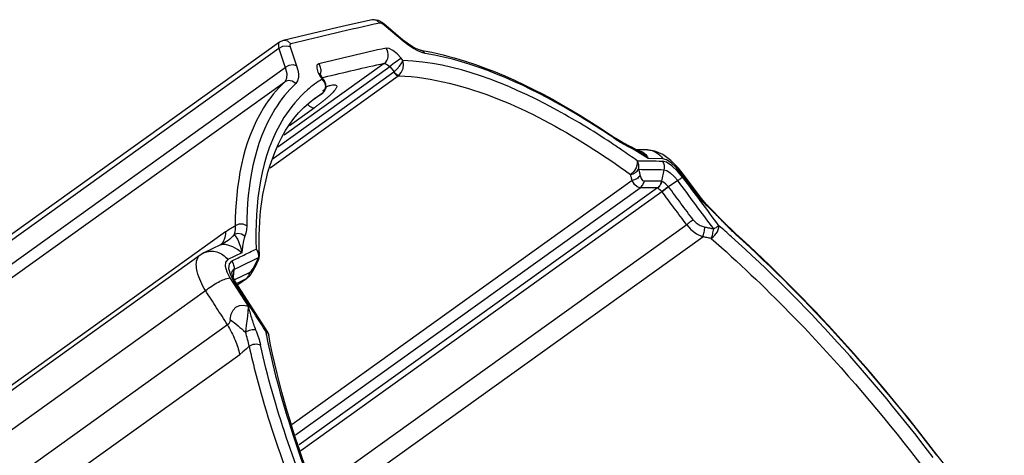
# Paper-space layout 'Sheet' of a CAD drawing. Header units: inches. Extents: x 0.2 to 10.8, y 0.2 to 8.3.
# Tile 48 of 256: x 1.775 to 2.144, y 2.573 to 2.737. Entities that reach past the tile are written whole.
import ezdxf

# ---------------------------------------------------------------- set-up
doc = ezdxf.new("R2010")
doc.units = ezdxf.units.IN
doc.header["$MEASUREMENT"] = 0
doc.layers.get('0').update_dxf_attribs({"lineweight": 5})

psp = doc.layouts.new('Sheet')

# ---------------------------------------------------------------- linework, layer by layer
at = {"color": 0, "linetype": 'ByBlock', "lineweight": -3}
for p, q in [((1.910128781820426, 2.735460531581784), (1.90991051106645, 2.73545043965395)), ((1.91036195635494, 2.735413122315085), (1.910128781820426, 2.735460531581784)), ((1.918455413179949, 2.729215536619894), (1.911361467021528, 2.735206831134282)), ((1.911548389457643, 2.734700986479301), (1.911363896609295, 2.735204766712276)), ((1.918642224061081, 2.728712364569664), (1.911548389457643, 2.734700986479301)), ((1.872051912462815, 2.725867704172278), (1.586330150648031, 2.520918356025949)), ((1.872323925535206, 2.72830365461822), (1.586659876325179, 2.52339570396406)), ((1.872051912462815, 2.725867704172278), (1.874442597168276, 2.718788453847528)), ((1.873587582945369, 2.728885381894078), (1.872324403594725, 2.728303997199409)), ((1.876308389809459, 2.726521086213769), (1.878696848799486, 2.719440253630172)), ((1.918642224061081, 2.728712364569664), (1.918456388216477, 2.729214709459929)), ((1.920731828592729, 2.727076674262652), (1.918642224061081, 2.728712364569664)), ((1.922537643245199, 2.725883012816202), (1.920731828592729, 2.727076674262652)), ((1.924152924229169, 2.725009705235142), (1.922537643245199, 2.725883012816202)), ((1.918535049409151, 2.721451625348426), (1.91789648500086, 2.722257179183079)), ((1.613348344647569, 2.531504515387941), (1.874442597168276, 2.718788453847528)), ((1.871589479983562, 2.689007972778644), (1.91361929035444, 2.71915612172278)), ((1.911534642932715, 2.720277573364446), (1.873985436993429, 2.693343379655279)), ((1.91361929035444, 2.71915612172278), (1.915247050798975, 2.717102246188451)), ((1.868721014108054, 2.681179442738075), (1.916809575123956, 2.715673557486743)), ((1.915148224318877, 2.717025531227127), (1.869480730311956, 2.684268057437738)), ((1.886693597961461, 2.716977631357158), (1.887684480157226, 2.715244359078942)), ((1.888212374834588, 2.715089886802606), (1.887684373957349, 2.715244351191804)), ((1.887684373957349, 2.715244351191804), (1.88824840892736, 2.714421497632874)), ((1.889132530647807, 2.713747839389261), (1.888212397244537, 2.715089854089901)), ((1.888848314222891, 2.715030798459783), (1.888348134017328, 2.714911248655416)), ((1.612806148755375, 2.525910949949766), (1.87421558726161, 2.713420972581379)), ((1.889132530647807, 2.713747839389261), (1.88824840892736, 2.714421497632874)), ((1.889256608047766, 2.713113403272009), (1.888248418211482, 2.714421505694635)), ((1.889624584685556, 2.711656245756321), (1.889256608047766, 2.713113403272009)), ((1.889323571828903, 2.710262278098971), (1.889624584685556, 2.711656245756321)), ((1.88831192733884, 2.709058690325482), (1.884774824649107, 2.706521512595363)), ((1.885510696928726, 2.707227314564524), (1.88831192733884, 2.709058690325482)), ((1.8885099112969, 2.709212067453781), (1.889323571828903, 2.710262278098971)), ((1.888549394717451, 2.709240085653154), (1.889206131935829, 2.709966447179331)), ((1.885402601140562, 2.707150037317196), (1.885510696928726, 2.707227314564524)), ((1.87600640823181, 2.697000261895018), (1.88526245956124, 2.703639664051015)), ((1.998809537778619, 2.691557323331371), (1.998275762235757, 2.692297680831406)), ((2.000134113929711, 2.690694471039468), (1.998809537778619, 2.691557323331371)), ((2.000722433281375, 2.690335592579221), (2.000134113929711, 2.690694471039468)), ((2.001320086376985, 2.689986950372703), (2.000722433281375, 2.690335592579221)), ((2.003384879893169, 2.688911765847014), (2.001320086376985, 2.689986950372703)), ((2.003928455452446, 2.688649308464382), (2.003384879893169, 2.688911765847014)), ((2.004927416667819, 2.688128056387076), (2.003928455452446, 2.688649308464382)), ((2.005510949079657, 2.687802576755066), (2.004927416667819, 2.688128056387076)), ((2.010606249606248, 2.684665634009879), (2.005510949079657, 2.687802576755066)), ((2.010296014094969, 2.687841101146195), (2.006057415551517, 2.687905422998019)), ((2.00626557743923, 2.687783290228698), (2.006965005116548, 2.687696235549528)), ((2.006965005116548, 2.687696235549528), (2.00844523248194, 2.687114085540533)), ((2.016043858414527, 2.684572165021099), (2.010606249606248, 2.684665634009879)), ((2.016491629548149, 2.680438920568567), (2.015590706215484, 2.676091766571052)), ((2.022869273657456, 2.679152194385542), (2.02106598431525, 2.681287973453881)), ((2.02362367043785, 2.677523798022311), (2.021594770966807, 2.679943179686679)), ((2.023377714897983, 2.679228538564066), (2.022869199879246, 2.679152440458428)), ((2.030626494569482, 2.668767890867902), (2.022869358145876, 2.679152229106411)), ((2.030541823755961, 2.669631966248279), (2.023377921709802, 2.679228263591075)), ((2.004512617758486, 2.676349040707), (1.877001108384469, 2.584884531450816)), ((2.021631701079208, 2.676357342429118), (2.018222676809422, 2.673995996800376)), ((1.878315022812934, 2.581006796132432), (2.007508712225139, 2.673677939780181)), ((2.014018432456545, 2.673583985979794), (1.879613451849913, 2.577174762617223)), ((1.880314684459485, 2.57510522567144), (2.015720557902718, 2.672232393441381)), ((2.018222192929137, 2.673995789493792), (2.015774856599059, 2.672159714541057)), ((2.018226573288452, 2.673998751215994), (2.018123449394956, 2.674104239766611)), ((2.032479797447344, 2.667331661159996), (2.030540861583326, 2.669627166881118)), ((2.030626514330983, 2.668768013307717), (2.030541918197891, 2.669631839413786)), ((2.032921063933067, 2.66689215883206), (2.030626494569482, 2.668767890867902)), ((2.033184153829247, 2.666645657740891), (2.032921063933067, 2.66689215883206)), ((2.033318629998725, 2.66651620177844), (2.033184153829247, 2.666645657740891)), ((2.038501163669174, 2.66130599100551), (2.033318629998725, 2.66651620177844)), ((2.025006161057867, 2.659783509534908), (1.885688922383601, 2.559850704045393)), ((2.043281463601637, 2.656561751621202), (2.038498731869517, 2.661308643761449)), ((2.038529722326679, 2.661002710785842), (2.038501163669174, 2.66130599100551)), ((1.851994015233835, 2.657151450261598), (1.594231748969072, 2.472257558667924)), ((2.043511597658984, 2.656059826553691), (2.043281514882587, 2.656561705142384)), ((1.850172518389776, 2.652302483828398), (1.84389690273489, 2.649254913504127)), ((1.850174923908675, 2.65230355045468), (1.850471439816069, 2.652409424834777)), ((1.888551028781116, 2.553109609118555), (2.031017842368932, 2.655301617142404)), ((1.842496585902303, 2.648420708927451), (1.55660558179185, 2.443349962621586)), ((1.843897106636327, 2.649255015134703), (1.842500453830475, 2.648422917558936)), ((1.858153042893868, 2.649278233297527), (1.852874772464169, 2.646697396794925)), ((1.861335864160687, 2.64599662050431), (1.864378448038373, 2.647476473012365)), ((1.862366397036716, 2.643329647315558), (1.86311656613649, 2.644751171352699)), ((1.863116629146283, 2.644751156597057), (1.863536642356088, 2.645662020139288)), ((1.8631225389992, 2.643930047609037), (1.864375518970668, 2.646637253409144)), ((1.863536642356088, 2.645662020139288), (1.863957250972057, 2.646570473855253)), ((1.863957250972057, 2.646570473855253), (1.864057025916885, 2.646785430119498)), ((1.864057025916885, 2.646785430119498), (1.864378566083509, 2.647476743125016)), ((1.852466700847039, 2.642152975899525), (1.853665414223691, 2.639876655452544)), ((1.853825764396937, 2.641030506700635), (1.855185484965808, 2.638464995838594)), ((1.854425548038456, 2.641556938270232), (1.854421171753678, 2.641663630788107)), ((1.855175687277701, 2.642994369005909), (1.854826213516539, 2.64018820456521)), ((1.860943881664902, 2.641791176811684), (1.855425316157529, 2.639107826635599)), ((1.853665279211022, 2.639876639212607), (1.86047195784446, 2.629271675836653)), ((1.855433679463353, 2.638079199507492), (1.855185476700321, 2.63846499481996)), ((1.855185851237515, 2.638464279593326), (1.855777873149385, 2.638358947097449)), ((1.867678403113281, 2.619796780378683), (1.855808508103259, 2.638319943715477)), ((1.859543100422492, 2.639332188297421), (1.856200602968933, 2.637710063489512)), ((1.859900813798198, 2.639545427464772), (1.856618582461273, 2.637191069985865)), ((1.859900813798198, 2.639545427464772), (1.859543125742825, 2.639332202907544)), ((1.560898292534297, 2.431632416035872), (1.844521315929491, 2.635076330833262)), ((1.852784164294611, 2.622211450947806), (1.595021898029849, 2.437317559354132)), ((1.867049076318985, 2.619939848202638), (1.867117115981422, 2.619660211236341)), ((1.867049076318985, 2.619939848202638), (1.867099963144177, 2.619672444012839)), ((1.867049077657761, 2.619939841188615), (1.867645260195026, 2.61983822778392)), ((1.868147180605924, 2.618708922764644), (1.868236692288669, 2.618386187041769)), ((1.599563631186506, 2.426260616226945), (1.857325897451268, 2.611154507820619)), ((2.118855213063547, 2.573427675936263), (2.118763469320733, 2.573275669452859))]:
    psp.add_line(p, q, dxfattribs=at)
for points in [[(1.906970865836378, 2.736634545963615), (1.896303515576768, 2.734237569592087), (1.88468488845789, 2.731540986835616), (1.873605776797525, 2.72888986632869)], [(1.911363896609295, 2.735204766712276), (1.911018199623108, 2.735482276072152), (1.909440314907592, 2.736395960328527), (1.907762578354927, 2.736723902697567), (1.907013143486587, 2.736643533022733)], [(1.90991051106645, 2.73545043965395), (1.908751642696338, 2.736418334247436), (1.90733133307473, 2.736688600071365), (1.907013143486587, 2.736643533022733)], [(1.911548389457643, 2.734700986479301), (1.9113014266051, 2.734897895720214), (1.911065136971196, 2.735064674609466), (1.910832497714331, 2.735206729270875), (1.910598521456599, 2.735324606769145), (1.91036195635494, 2.735413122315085)], [(1.872323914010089, 2.728303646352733), (1.872233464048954, 2.728229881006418), (1.872066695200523, 2.728028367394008), (1.87194013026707, 2.727758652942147), (1.871864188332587, 2.727416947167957), (1.871848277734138, 2.72699849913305), (1.871904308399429, 2.726488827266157), (1.872051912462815, 2.725867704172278)], [(1.876308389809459, 2.726521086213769), (1.874982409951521, 2.726843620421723), (1.873435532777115, 2.726606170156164), (1.872051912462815, 2.725867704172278)], [(1.876576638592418, 2.727712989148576), (1.875423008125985, 2.728682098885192), (1.874014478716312, 2.72895509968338), (1.873605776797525, 2.72888986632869)], [(1.876576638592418, 2.727712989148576), (1.876458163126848, 2.727668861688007), (1.876363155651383, 2.727601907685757), (1.876286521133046, 2.727508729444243), (1.876229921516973, 2.727384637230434), (1.876198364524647, 2.727227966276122), (1.876196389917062, 2.727036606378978), (1.876229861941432, 2.72680401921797), (1.876308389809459, 2.726521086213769)], [(1.917896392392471, 2.722257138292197), (1.91639634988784, 2.72390113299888), (1.914814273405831, 2.72518551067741), (1.913367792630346, 2.725937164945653), (1.912252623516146, 2.726061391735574)], [(1.925196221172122, 2.725288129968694), (1.924702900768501, 2.725401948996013), (1.922780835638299, 2.726205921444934), (1.920149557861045, 2.727877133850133), (1.918456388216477, 2.729214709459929)], [(1.9269337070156, 2.724070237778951), (1.925606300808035, 2.724412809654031), (1.924152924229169, 2.725009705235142)], [(1.9269337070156, 2.724070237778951), (1.925927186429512, 2.725038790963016), (1.925203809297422, 2.725286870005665)], [(1.874442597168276, 2.718788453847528), (1.875004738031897, 2.716511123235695), (1.874927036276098, 2.71468485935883), (1.874215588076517, 2.713420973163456)], [(1.878696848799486, 2.719440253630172), (1.877370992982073, 2.719761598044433), (1.875825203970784, 2.719524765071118), (1.874442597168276, 2.718788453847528)], [(1.878696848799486, 2.719440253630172), (1.879145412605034, 2.717841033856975), (1.879369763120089, 2.716365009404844), (1.879351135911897, 2.71501975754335), (1.879043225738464, 2.713813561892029), (1.878342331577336, 2.712791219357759)], [(1.886992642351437, 2.720198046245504), (1.886313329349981, 2.719646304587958), (1.8862108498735, 2.718517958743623), (1.886693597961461, 2.716977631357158)], [(1.911534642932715, 2.720277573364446), (1.912066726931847, 2.720189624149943), (1.912825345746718, 2.719783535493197), (1.91361929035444, 2.71915612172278)], [(1.915247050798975, 2.717102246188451), (1.916318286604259, 2.71812400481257), (1.917337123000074, 2.719316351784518), (1.918125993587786, 2.720491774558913), (1.918535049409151, 2.721451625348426)], [(1.917007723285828, 2.715826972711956), (1.917966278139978, 2.716931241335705), (1.91862066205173, 2.718386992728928), (1.918833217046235, 2.719978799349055), (1.918535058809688, 2.721451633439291)], [(1.888212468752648, 2.715089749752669), (1.88772849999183, 2.715883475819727), (1.887448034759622, 2.716513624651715), (1.887406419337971, 2.716654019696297)], [(1.878342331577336, 2.712791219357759), (1.877072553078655, 2.713698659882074), (1.875577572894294, 2.713926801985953), (1.874215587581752, 2.71342097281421)], [(1.889206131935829, 2.709966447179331), (1.889721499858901, 2.711264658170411), (1.889682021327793, 2.712498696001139), (1.889295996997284, 2.713491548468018), (1.889144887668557, 2.713732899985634)], [(1.882740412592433, 2.705062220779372), (1.883526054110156, 2.704315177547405), (1.884490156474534, 2.70374022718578), (1.88526245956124, 2.703639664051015)], [(2.000962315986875, 2.690642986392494), (1.999023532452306, 2.691802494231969), (1.998275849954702, 2.692297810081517)], [(2.006637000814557, 2.687565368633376), (2.00428107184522, 2.6889476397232), (2.000962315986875, 2.690642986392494)], [(2.003384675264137, 2.688911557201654), (2.002621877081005, 2.68978736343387), (2.002428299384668, 2.689895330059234)], [(2.01060631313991, 2.684665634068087), (2.010059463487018, 2.685125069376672), (2.009523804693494, 2.68555384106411), (2.008912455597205, 2.686020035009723), (2.00821902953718, 2.68652165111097), (2.007435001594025, 2.687056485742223), (2.006637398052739, 2.687565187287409)], [(2.00844523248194, 2.687114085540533), (2.009689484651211, 2.686107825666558), (2.010606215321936, 2.68466584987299)], [(2.023377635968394, 2.67922845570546), (2.021962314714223, 2.680986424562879), (2.019114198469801, 2.683862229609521), (2.016064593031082, 2.686085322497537), (2.013084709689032, 2.687401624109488), (2.010290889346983, 2.687841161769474)], [(2.006377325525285, 2.683826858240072), (2.006448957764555, 2.682569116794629), (2.006011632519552, 2.681120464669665), (2.005140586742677, 2.679728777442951), (2.003987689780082, 2.678631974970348)], [(2.021594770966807, 2.679943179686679), (2.01945510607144, 2.681926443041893), (2.017469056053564, 2.683225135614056), (2.015886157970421, 2.683681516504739)], [(2.02106598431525, 2.681287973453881), (2.019194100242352, 2.683014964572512), (2.017455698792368, 2.684154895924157), (2.016043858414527, 2.684572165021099)], [(2.007548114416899, 2.678276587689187), (2.007946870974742, 2.67712140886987), (2.00848509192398, 2.676416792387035), (2.009114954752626, 2.676184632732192)], [(2.016491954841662, 2.680438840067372), (2.017549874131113, 2.680107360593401), (2.018870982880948, 2.67923210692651), (2.020286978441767, 2.677923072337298), (2.021631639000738, 2.676357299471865)], [(2.007508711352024, 2.673677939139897), (2.006472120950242, 2.673960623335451), (2.005451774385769, 2.67485458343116), (2.004512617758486, 2.676349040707)], [(2.018123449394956, 2.674104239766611), (2.017206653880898, 2.675057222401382), (2.016322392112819, 2.675759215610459), (2.015643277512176, 2.676073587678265)], [(2.01401363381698, 2.673580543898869), (2.014421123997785, 2.673346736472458), (2.015034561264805, 2.672859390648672), (2.015715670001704, 2.67222888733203)], [(1.855636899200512, 2.65938562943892), (1.855621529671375, 2.65815584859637), (1.85549128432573, 2.657049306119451), (1.855269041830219, 2.65608207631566)], [(1.859960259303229, 2.659327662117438), (1.858590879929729, 2.659945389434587), (1.857024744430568, 2.659966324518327), (1.855636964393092, 2.659385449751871)], [(2.025006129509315, 2.659783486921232), (2.026616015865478, 2.657964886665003), (2.028653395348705, 2.656430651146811), (2.031017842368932, 2.655301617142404)], [(2.02746277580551, 2.661614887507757), (2.028596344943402, 2.660446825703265), (2.030108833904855, 2.659523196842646), (2.031905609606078, 2.658934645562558)], [(2.036042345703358, 2.656443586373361), (2.03651050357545, 2.657171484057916), (2.036878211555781, 2.657945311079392), (2.037097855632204, 2.658716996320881), (2.037117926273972, 2.659416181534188)], [(1.859251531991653, 2.655456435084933), (1.858023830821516, 2.656224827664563), (1.856597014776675, 2.656447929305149), (1.855264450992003, 2.656078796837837)], [(1.855266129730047, 2.656079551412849), (1.855417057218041, 2.655868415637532), (1.855645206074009, 2.65560230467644), (1.855945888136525, 2.655247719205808), (1.856274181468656, 2.65477715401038), (1.85661043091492, 2.654182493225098), (1.856927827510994, 2.653500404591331), (1.857196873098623, 2.652798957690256), (1.857414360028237, 2.652129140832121), (1.857596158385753, 2.651505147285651), (1.85775298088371, 2.650929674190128), (1.85788869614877, 2.650402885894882), (1.858015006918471, 2.649884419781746), (1.8581529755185, 2.649278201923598)], [(1.859960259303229, 2.659327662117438), (1.859867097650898, 2.65789684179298), (1.85962389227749, 2.656600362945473), (1.859251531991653, 2.655456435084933)], [(2.034230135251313, 2.654616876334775), (2.034933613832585, 2.655192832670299), (2.035543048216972, 2.655818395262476), (2.036042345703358, 2.656443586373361)], [(1.858152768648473, 2.649278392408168), (1.856467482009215, 2.65054067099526), (1.854768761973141, 2.651440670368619), (1.85323920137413, 2.652012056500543), (1.851981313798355, 2.652316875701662), (1.85104748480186, 2.652427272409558), (1.850471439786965, 2.652409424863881)], [(1.859251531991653, 2.655456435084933), (1.859118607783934, 2.655106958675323), (1.858987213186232, 2.654711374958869), (1.858859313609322, 2.654253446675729), (1.858734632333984, 2.653711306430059), (1.858616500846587, 2.653087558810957), (1.858514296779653, 2.65242681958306), (1.858431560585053, 2.651793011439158), (1.858363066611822, 2.651209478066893), (1.858304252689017, 2.650682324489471), (1.858153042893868, 2.649278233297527)], [(1.86474735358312, 2.648454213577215), (1.864431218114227, 2.649602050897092), (1.863488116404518, 2.650659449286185)], [(1.852874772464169, 2.646697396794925), (1.852048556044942, 2.645760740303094), (1.851911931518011, 2.644185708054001), (1.852466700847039, 2.642152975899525)], [(1.854308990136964, 2.646180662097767), (1.853356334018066, 2.645146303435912), (1.853187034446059, 2.643357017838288), (1.853825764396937, 2.641030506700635)], [(1.854421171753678, 2.641663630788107), (1.854549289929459, 2.642294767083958), (1.85517567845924, 2.642994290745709)], [(1.855808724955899, 2.638320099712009), (1.855556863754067, 2.638726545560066), (1.854767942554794, 2.640304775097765), (1.85445046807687, 2.641369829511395), (1.854425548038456, 2.641556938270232)], [(1.859900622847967, 2.639546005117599), (1.861118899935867, 2.640674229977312), (1.862522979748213, 2.642737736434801), (1.863125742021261, 2.643937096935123)], [(1.86094381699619, 2.641791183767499), (1.86162378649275, 2.642327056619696), (1.862366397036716, 2.643329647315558)], [(1.853733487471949, 2.624268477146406), (1.854088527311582, 2.626191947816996), (1.854829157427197, 2.627743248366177), (1.855920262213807, 2.628861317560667), (1.857307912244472, 2.629511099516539), (1.858888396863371, 2.629643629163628), (1.86047190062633, 2.629271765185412)], [(1.860472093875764, 2.629271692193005), (1.860429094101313, 2.626853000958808), (1.860166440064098, 2.624446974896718), (1.859729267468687, 2.621995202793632), (1.859506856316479, 2.619520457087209)], [(1.853733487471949, 2.624268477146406), (1.853589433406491, 2.623388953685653), (1.853280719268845, 2.622667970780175), (1.852784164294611, 2.622211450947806)], [(1.867049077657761, 2.619939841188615), (1.867747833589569, 2.619371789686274), (1.868147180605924, 2.618708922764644)], [(1.860870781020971, 2.614235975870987), (1.85971904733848, 2.613111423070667), (1.858532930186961, 2.612080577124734), (1.857325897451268, 2.611154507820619)], [(2.134832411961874, 2.555233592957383), (2.129324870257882, 2.561004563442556), (2.123183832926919, 2.567995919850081), (2.118855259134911, 2.573427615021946)]]:
    psp.add_lwpolyline(points, dxfattribs=at)
for centre, radius, start, end in [((2.261171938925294, 1.146501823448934), 1.6273113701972, 102.4656259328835, 103.6704985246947), ((2.249365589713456, 1.216394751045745), 1.5468480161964, 102.587801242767, 103.5483261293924), ((2.259145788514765, 1.16558486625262), 1.593079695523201, 102.6033751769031, 103.4408423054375), ((1.91418367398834, 2.718370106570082), 0.001654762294, 305.6543059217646, 309.9871534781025), ((1.858933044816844, 2.74371914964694), 0.04785694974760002, 310.4543139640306, 310.830825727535), ((1.815222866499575, 2.421334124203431), 0.3266873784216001, 55.80824273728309, 55.96320178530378), ((-2.240690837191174, -0.5148542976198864), 5.324586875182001, 36.57891724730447, 36.82229042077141), ((-2.236556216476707, -0.5113552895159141), 5.321473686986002, 36.57286646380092, 36.81601284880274), ((1.970813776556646, 2.597971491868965), 0.09251151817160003, 42.94793925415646, 43.09690421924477), ((2.08930555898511, 2.706630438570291), 0.0682232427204, 227.4142208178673, 227.8373092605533), ((1.860021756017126, 2.647967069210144), 0.004387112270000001, 6.302362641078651, 8.136070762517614), ((1.860749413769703, 2.648325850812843), 0.004000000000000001, 335.0457315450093, 1.815907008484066), ((-2.374469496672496, -0.08329547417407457), 5.029707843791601, 32.51047179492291, 32.75583969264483), ((2.113950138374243, 2.66679011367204), 0.2513067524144, 190.8063784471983, 191.1305070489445), ((1.864305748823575, 2.617646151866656), 0.004000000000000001, 10.73782910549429, 32.52428784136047)]:
    psp.add_arc(centre, radius, start, end, dxfattribs=at)
for points, knots in [([(1.911534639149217, 2.72027757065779), (1.912369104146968, 2.720873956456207), (1.913517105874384, 2.722953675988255), (1.91289045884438, 2.725198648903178), (1.912251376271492, 2.726061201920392)], [0, 0, 0, 0, 0.4886060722, 1, 1, 1, 1]), ([(1.91361929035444, 2.71915612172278), (1.914399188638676, 2.71983250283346), (1.915792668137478, 2.720902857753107), (1.917228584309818, 2.721959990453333), (1.91789648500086, 2.722257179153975)], [0, 0, 0, 0, 0.5854349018, 1, 1, 1, 1]), ([(1.925203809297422, 2.725286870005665), (1.930881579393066, 2.72433443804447), (1.956977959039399, 2.717628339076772), (1.980831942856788, 2.704148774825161), (1.998275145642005, 2.692298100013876)], [0, 0, 0, 0, 0.2144562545, 1, 1, 1, 1]), ([(1.998078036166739, 2.692052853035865), (1.991847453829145, 2.696261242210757), (1.969774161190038, 2.710051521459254), (1.945258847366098, 2.720996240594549), (1.9269337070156, 2.724070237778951)], [0, 0, 0, 0, 0.2880738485, 1, 1, 1, 1]), ([(1.887808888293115, 2.717012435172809), (1.887888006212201, 2.717590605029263), (1.887807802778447, 2.718739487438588), (1.887310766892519, 2.719770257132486), (1.886993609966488, 2.720198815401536)], [0, 0, 0, 0, 0.5225691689, 1, 1, 1, 1]), ([(1.99669808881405, 2.690489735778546), (1.98973646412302, 2.695097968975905), (1.965746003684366, 2.709580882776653), (1.938352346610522, 2.720657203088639), (1.918535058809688, 2.721451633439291)], [0, 0, 0, 0, 0.2962421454, 1, 1, 1, 1]), ([(1.887313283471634, 2.715542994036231), (1.887375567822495, 2.715651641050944), (1.887490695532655, 2.715878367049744), (1.887583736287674, 2.716114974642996), (1.887625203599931, 2.716236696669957)], [0, 0, 0, 0, 0.4933857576, 1, 1, 1, 1]), ([(1.887625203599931, 2.716236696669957), (1.887667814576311, 2.716361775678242), (1.887741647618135, 2.716617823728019), (1.887790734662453, 2.716879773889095), (1.887808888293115, 2.717012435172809)], [0, 0, 0, 0, 0.4966929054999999, 1, 1, 1, 1]), ([(1.915148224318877, 2.717025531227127), (1.915387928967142, 2.716668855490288), (1.915855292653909, 2.716128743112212), (1.916512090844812, 2.715682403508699), (1.916809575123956, 2.715673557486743)], [0, 0, 0, 0, 0.5908246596, 1, 1, 1, 1]), ([(1.917007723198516, 2.715826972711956), (1.916703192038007, 2.715830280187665), (1.916021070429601, 2.716242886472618), (1.915510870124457, 2.716759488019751), (1.915247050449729, 2.717102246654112)], [0, 0, 0, 0, 0.4131824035, 1, 1, 1, 1]), ([(1.916809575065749, 2.715673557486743), (1.916843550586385, 2.715697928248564), (1.916910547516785, 2.715747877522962), (1.916975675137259, 2.715800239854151), (1.917007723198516, 2.715826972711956)], [0, 0, 0, 0, 0.5004688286, 1, 1, 1, 1]), ([(1.916809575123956, 2.715673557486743), (1.923243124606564, 2.715482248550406), (1.95492512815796, 2.710265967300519), (1.983318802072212, 2.693399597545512), (2.003987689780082, 2.678631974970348)], [0, 0, 0, 0, 0.2021552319, 1, 1, 1, 1]), ([(1.87421558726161, 2.713420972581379), (1.871161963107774, 2.710551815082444), (1.858935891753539, 2.695187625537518), (1.855784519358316, 2.674564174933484), (1.855637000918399, 2.659385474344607)], [0, 0, 0, 0, 0.2163232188, 1, 1, 1, 1]), ([(1.878342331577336, 2.712791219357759), (1.875321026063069, 2.709952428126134), (1.863224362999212, 2.694750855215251), (1.860106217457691, 2.674345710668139), (1.859960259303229, 2.659327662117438)], [0, 0, 0, 0, 0.2163232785, 1, 1, 1, 1]), ([(1.888248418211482, 2.714421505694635), (1.887283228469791, 2.713824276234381), (1.885398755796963, 2.712551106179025), (1.883622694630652, 2.711130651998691), (1.882764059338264, 2.710386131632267)], [0, 0, 0, 0, 0.4996810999, 1, 1, 1, 1]), ([(1.889780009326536, 2.711581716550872), (1.889878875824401, 2.711616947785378), (1.890073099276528, 2.711684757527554), (1.890268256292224, 2.711749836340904), (1.890364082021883, 2.711780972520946)], [0, 0, 0, 0, 0.5102059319, 1, 1, 1, 1]), ([(1.890364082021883, 2.711780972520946), (1.890779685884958, 2.711916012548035), (1.89151909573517, 2.712130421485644), (1.892280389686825, 2.712266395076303), (1.892612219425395, 2.712287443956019)], [0, 0, 0, 0, 0.5678994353, 1, 1, 1, 1]), ([(1.893584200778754, 2.71108869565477), (1.89340958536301, 2.710754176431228), (1.892855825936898, 2.710028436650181), (1.892232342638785, 2.709374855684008), (1.891856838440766, 2.70900513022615)], [0, 0, 0, 0, 0.4172741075, 1, 1, 1, 1]), ([(1.892612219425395, 2.712287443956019), (1.892971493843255, 2.712310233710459), (1.893928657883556, 2.712295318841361), (1.893730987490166, 2.711369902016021), (1.893584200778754, 2.71108869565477)], [0, 0, 0, 0, 0.5315889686, 1, 1, 1, 1]), ([(1.882764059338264, 2.710386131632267), (1.879333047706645, 2.707411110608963), (1.865460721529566, 2.690676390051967), (1.862964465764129, 2.667463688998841), (1.863488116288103, 2.650659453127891)], [0, 0, 0, 0, 0.2126671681, 1, 1, 1, 1]), ([(1.888311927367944, 2.709058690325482), (1.888345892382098, 2.709083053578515), (1.88841284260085, 2.709132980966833), (1.888477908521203, 2.709185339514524), (1.888509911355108, 2.709212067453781)], [0, 0, 0, 0, 0.5006186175, 1, 1, 1, 1]), ([(1.888506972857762, 2.710180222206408), (1.88864361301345, 2.710219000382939), (1.888886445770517, 2.710297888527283), (1.889112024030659, 2.710427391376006), (1.889195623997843, 2.710503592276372)], [0, 0, 0, 0, 0.5566695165, 1, 1, 1, 1]), ([(1.889195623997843, 2.710503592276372), (1.889213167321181, 2.710519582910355), (1.889246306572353, 2.710552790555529), (1.889275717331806, 2.7105893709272), (1.889289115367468, 2.710608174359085)], [0, 0, 0, 0, 0.5069305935, 1, 1, 1, 1]), ([(1.891856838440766, 2.70900513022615), (1.891606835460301, 2.708758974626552), (1.891069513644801, 2.708251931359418), (1.890516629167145, 2.707762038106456), (1.890223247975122, 2.707508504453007)], [0, 0, 0, 0, 0.4750171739, 1, 1, 1, 1]), ([(1.864747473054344, 2.648450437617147), (1.864540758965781, 2.655084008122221), (1.864987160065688, 2.675943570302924), (1.873653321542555, 2.698780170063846), (1.885510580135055, 2.707226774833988)], [0, 0, 0, 0, 0.3131308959, 1, 1, 1, 1]), ([(1.887246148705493, 2.705105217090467), (1.886924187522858, 2.70485991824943), (1.886266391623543, 2.70436669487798), (1.885601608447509, 2.703882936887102), (1.88526245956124, 2.703639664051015)], [0, 0, 0, 0, 0.4923265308, 1, 1, 1, 1]), ([(1.889034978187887, 2.706512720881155), (1.888747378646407, 2.706278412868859), (1.888154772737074, 2.705804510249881), (1.887554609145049, 2.705340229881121), (1.887246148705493, 2.705105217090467)], [0, 0, 0, 0, 0.4889134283, 1, 1, 1, 1]), ([(1.889984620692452, 2.70730366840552), (1.889830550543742, 2.707172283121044), (1.889515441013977, 2.706906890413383), (1.889197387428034, 2.706645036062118), (1.889034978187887, 2.706512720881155)], [0, 0, 0, 0, 0.4915025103, 1, 1, 1, 1]), ([(2.000732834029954, 2.687774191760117), (2.000061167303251, 2.688233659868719), (1.998719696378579, 2.689143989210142), (1.997371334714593, 2.690044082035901), (1.99669808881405, 2.690489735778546)], [0, 0, 0, 0, 0.5019747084, 1, 1, 1, 1]), ([(2.00637733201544, 2.683826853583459), (2.005438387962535, 2.684497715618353), (2.003563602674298, 2.685823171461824), (2.001675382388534, 2.687129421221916), (2.000732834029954, 2.687774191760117)], [0, 0, 0, 0, 0.50261269, 1, 1, 1, 1]), ([(2.010296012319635, 2.687841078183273), (2.011449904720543, 2.687821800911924), (2.013746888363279, 2.687156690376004), (2.015426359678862, 2.6855026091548), (2.0160439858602, 2.684572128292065)], [0, 0, 0, 0, 0.5082010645, 1, 1, 1, 1]), ([(2.006994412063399, 2.680580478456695), (2.007107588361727, 2.681134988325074), (2.007117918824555, 2.682289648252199), (2.006686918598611, 2.683363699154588), (2.006377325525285, 2.683826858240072)], [0, 0, 0, 0, 0.503934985, 1, 1, 1, 1]), ([(2.00637732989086, 2.68382685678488), (2.007965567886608, 2.683807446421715), (2.011135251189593, 2.68376364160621), (2.014304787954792, 2.683710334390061), (2.01588614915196, 2.683681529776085)], [0, 0, 0, 0, 0.5010620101, 1, 1, 1, 1]), ([(2.015885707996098, 2.683681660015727), (2.016193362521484, 2.683218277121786), (2.016620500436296, 2.682144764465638), (2.016606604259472, 2.680992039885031), (2.016491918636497, 2.680438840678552)], [0, 0, 0, 0, 0.4960991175, 1, 1, 1, 1]), ([(2.004512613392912, 2.676349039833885), (2.004426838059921, 2.676730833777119), (2.004253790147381, 2.677492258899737), (2.004076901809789, 2.678252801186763), (2.003987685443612, 2.678631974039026)], [0, 0, 0, 0, 0.5011418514, 1, 1, 1, 1]), ([(2.003987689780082, 2.678631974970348), (2.004612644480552, 2.678767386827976), (2.005767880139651, 2.679226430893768), (2.006690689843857, 2.68008882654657), (2.006994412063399, 2.680580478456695)], [0, 0, 0, 0, 0.52528276, 1, 1, 1, 1]), ([(2.007548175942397, 2.678276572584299), (2.007240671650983, 2.677786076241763), (2.006305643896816, 2.676929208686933), (2.005142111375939, 2.676479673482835), (2.004512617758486, 2.676349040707)], [0, 0, 0, 0, 0.4738146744, 1, 1, 1, 1]), ([(2.006994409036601, 2.680580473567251), (2.007088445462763, 2.680197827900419), (2.00727496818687, 2.679430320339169), (2.007457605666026, 2.678661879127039), (2.007548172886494, 2.67827656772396)], [0, 0, 0, 0, 0.4988725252, 1, 1, 1, 1]), ([(2.006994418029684, 2.680580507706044), (2.008580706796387, 2.680561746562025), (2.011746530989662, 2.680519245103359), (2.014912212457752, 2.680467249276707), (2.016491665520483, 2.680439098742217)], [0, 0, 0, 0, 0.5010574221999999, 1, 1, 1, 1]), ([(2.007508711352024, 2.673677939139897), (2.007916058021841, 2.673961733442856), (2.008612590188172, 2.67473046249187), (2.009012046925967, 2.675682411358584), (2.009115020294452, 2.676184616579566)], [0, 0, 0, 0, 0.4919753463, 1, 1, 1, 1]), ([(2.015589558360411, 2.676086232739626), (2.014512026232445, 2.676104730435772), (2.012353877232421, 2.676139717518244), (2.010195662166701, 2.676170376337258), (2.00911501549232, 2.676184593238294)], [0, 0, 0, 0, 0.4992936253, 1, 1, 1, 1]), ([(2.015590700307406, 2.676091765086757), (2.015487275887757, 2.67558880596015), (2.015085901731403, 2.674635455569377), (2.014386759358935, 2.673866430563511), (2.013978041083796, 2.673582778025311)], [0, 0, 0, 0, 0.5079029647, 1, 1, 1, 1]), ([(2.015643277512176, 2.676073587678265), (2.015535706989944, 2.675573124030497), (2.015126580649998, 2.674624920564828), (2.01442346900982, 2.673862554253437), (2.01401363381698, 2.673580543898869)], [0, 0, 0, 0, 0.5071357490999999, 1, 1, 1, 1]), ([(2.0236226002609, 2.67752518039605), (2.023340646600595, 2.677421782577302), (2.022667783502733, 2.677035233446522), (2.02202041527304, 2.676621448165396), (2.021631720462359, 2.67635735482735)], [0, 0, 0, 0, 0.3898981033, 1, 1, 1, 1]), ([(2.014018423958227, 2.673583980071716), (2.012935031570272, 2.673601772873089), (2.01076516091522, 2.673635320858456), (2.008595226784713, 2.673664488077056), (2.007508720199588, 2.673677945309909)], [0, 0, 0, 0, 0.4992969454, 1, 1, 1, 1]), ([(2.018123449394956, 2.674104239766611), (2.017708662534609, 2.673807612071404), (2.016895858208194, 2.673195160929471), (2.016102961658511, 2.672557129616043), (2.015715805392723, 2.672229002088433)], [0, 0, 0, 0, 0.5011971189, 1, 1, 1, 1]), ([(2.025006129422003, 2.659783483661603), (2.023461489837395, 2.66186059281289), (2.020369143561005, 2.666012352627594), (2.017270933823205, 2.670159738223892), (2.015720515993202, 2.67223235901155)], [0, 0, 0, 0, 0.5000138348, 1, 1, 1, 1]), ([(2.027462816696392, 2.661614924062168), (2.025925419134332, 2.663680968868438), (2.022848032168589, 2.667810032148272), (2.0197648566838, 2.671934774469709), (2.018222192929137, 2.673995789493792)], [0, 0, 0, 0, 0.5000855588, 1, 1, 1, 1]), ([(2.033389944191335, 2.666160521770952), (2.032931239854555, 2.666599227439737), (2.032012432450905, 2.667470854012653), (2.031088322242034, 2.668336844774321), (2.030626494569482, 2.668767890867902)], [0, 0, 0, 0, 0.5011804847, 1, 1, 1, 1]), ([(2.036032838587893, 2.663584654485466), (2.035595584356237, 2.664021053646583), (2.034718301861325, 2.664883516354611), (2.033832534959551, 2.665737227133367), (2.033389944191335, 2.666160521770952)], [0, 0, 0, 0, 0.5021708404, 1, 1, 1, 1]), ([(2.038365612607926, 2.66117853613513), (2.037983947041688, 2.661586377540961), (2.037213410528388, 2.662395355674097), (2.036428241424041, 2.663190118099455), (2.036032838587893, 2.663584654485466)], [0, 0, 0, 0, 0.5000003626, 1, 1, 1, 1]), ([(1.851994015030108, 2.657151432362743), (1.852593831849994, 2.657581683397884), (1.853780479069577, 2.658373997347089), (1.855023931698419, 2.65907460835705), (1.855636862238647, 2.659385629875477)], [0, 0, 0, 0, 0.5178337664, 1, 1, 1, 1]), ([(2.027462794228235, 2.661614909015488), (2.027041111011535, 2.661324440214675), (2.02621309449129, 2.660725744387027), (2.025402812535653, 2.660103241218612), (2.025006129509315, 2.659783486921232)], [0, 0, 0, 0, 0.5012402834, 1, 1, 1, 1]), ([(2.035148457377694, 2.658223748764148), (2.035535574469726, 2.65848983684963), (2.036177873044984, 2.65890820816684), (2.036841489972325, 2.659303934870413), (2.037117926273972, 2.659416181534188)], [0, 0, 0, 0, 0.6115677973, 1, 1, 1, 1]), ([(2.041833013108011, 2.655248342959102), (2.041049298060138, 2.655950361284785), (2.039482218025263, 2.657344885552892), (2.037905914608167, 2.658728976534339), (2.037117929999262, 2.659416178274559)], [0, 0, 0, 0, 0.5015763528, 1, 1, 1, 1]), ([(2.040229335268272, 2.659223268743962), (2.039943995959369, 2.659514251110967), (2.039373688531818, 2.660103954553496), (2.03881109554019, 2.660701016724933), (2.038529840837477, 2.66100317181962)], [0, 0, 0, 0, 0.4967957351, 1, 1, 1, 1]), ([(1.851994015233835, 2.657151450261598), (1.851981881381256, 2.656172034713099), (1.851778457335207, 2.654379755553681), (1.850780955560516, 2.652801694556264), (1.850168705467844, 2.652303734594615)], [0, 0, 0, 0, 0.5537986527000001, 1, 1, 1, 1]), ([(1.855269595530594, 2.656082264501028), (1.854606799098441, 2.655282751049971), (1.853139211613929, 2.653855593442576), (1.851378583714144, 2.652804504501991), (1.850471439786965, 2.652409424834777)], [0, 0, 0, 0, 0.5120996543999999, 1, 1, 1, 1]), ([(2.031017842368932, 2.655301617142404), (2.03122651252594, 2.655865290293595), (2.031572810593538, 2.65706763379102), (2.031814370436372, 2.658293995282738), (2.031905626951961, 2.658934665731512)], [0, 0, 0, 0, 0.4815417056, 1, 1, 1, 1]), ([(2.031905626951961, 2.658934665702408), (2.032446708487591, 2.65881917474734), (2.03352841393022, 2.658585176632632), (2.034608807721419, 2.658345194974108), (2.035148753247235, 2.658223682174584)], [0, 0, 0, 0, 0.499918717, 1, 1, 1, 1]), ([(2.034230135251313, 2.654616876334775), (2.034441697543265, 2.655177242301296), (2.034796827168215, 2.656370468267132), (2.035050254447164, 2.657588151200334), (2.035148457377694, 2.658223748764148)], [0, 0, 0, 0, 0.482221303, 1, 1, 1, 1]), ([(2.041895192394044, 2.657571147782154), (2.041615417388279, 2.657840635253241), (2.041056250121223, 2.658387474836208), (2.040504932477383, 2.658942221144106), (2.040229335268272, 2.659223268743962)], [0, 0, 0, 0, 0.4966941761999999, 1, 1, 1, 1]), ([(2.04313935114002, 2.656400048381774), (2.042930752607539, 2.656591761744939), (2.042513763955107, 2.656979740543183), (2.042101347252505, 2.657372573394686), (2.041895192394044, 2.657571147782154)], [0, 0, 0, 0, 0.4974348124, 1, 1, 1, 1]), ([(2.034230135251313, 2.654616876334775), (2.033695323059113, 2.654733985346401), (2.032625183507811, 2.65496519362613), (2.031553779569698, 2.655190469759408), (2.031017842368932, 2.655301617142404)], [0, 0, 0, 0, 0.5000651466, 1, 1, 1, 1]), ([(2.034230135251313, 2.654616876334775), (2.044358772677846, 2.645783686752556), (2.085493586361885, 2.606596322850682), (2.120801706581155, 2.56143491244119), (2.144161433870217, 2.524934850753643)], [0, 0, 0, 0, 0.2367139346, 1, 1, 1, 1]), ([(1.841597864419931, 2.647369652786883), (1.841708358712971, 2.647578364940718), (1.841967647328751, 2.647968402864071), (1.842312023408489, 2.648287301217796), (1.842497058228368, 2.648420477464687)], [0, 0, 0, 0, 0.50881059, 1, 1, 1, 1]), ([(1.84389732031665, 2.649254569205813), (1.845349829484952, 2.649960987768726), (1.849004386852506, 2.650175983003), (1.851849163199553, 2.648038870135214), (1.852874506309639, 2.646697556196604)], [0, 0, 0, 0, 0.4889289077, 1, 1, 1, 1]), ([(1.854309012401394, 2.646180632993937), (1.85584170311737, 2.64692990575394), (1.858900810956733, 2.648424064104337), (1.861961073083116, 2.649915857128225), (1.863488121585, 2.650659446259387)], [0, 0, 0, 0, 0.5011107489, 1, 1, 1, 1]), ([(1.863488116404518, 2.650659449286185), (1.863716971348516, 2.65036225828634), (1.86410188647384, 2.649701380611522), (1.864310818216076, 2.648964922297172), (1.864364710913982, 2.648587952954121)], [0, 0, 0, 0, 0.4962256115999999, 1, 1, 1, 1]), ([(1.864382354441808, 2.648448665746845), (1.864400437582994, 2.648284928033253), (1.864417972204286, 2.647960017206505), (1.864398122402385, 2.64763515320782), (1.864378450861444, 2.647476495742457)], [0, 0, 0, 0, 0.5074874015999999, 1, 1, 1, 1]), ([(1.844521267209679, 2.635076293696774), (1.84317408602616, 2.637291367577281), (1.841302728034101, 2.641099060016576), (1.840792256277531, 2.645847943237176), (1.841597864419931, 2.647369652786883)], [0, 0, 0, 0, 0.6009152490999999, 1, 1, 1, 1]), ([(1.854308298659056, 2.646180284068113), (1.854648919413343, 2.64572965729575), (1.855157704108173, 2.644696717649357), (1.855246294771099, 2.643546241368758), (1.855175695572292, 2.642994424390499)], [0, 0, 0, 0, 0.5038187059, 1, 1, 1, 1]), ([(1.855175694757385, 2.642994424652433), (1.85620363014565, 2.643496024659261), (1.858256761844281, 2.64449728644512), (1.860310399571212, 2.645497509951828), (1.861335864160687, 2.64599662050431)], [0, 0, 0, 0, 0.5007248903, 1, 1, 1, 1]), ([(1.863125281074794, 2.643937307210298), (1.863178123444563, 2.644056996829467), (1.863226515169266, 2.644339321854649), (1.863165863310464, 2.644614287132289), (1.863116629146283, 2.644751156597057)], [0, 0, 0, 0, 0.4735426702, 1, 1, 1, 1]), ([(1.864378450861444, 2.647476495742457), (1.86442731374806, 2.647335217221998), (1.864485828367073, 2.647051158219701), (1.864431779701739, 2.646761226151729), (1.864375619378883, 2.646638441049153)], [0, 0, 0, 0, 0.5254309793, 1, 1, 1, 1]), ([(1.860943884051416, 2.641791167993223), (1.860892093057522, 2.641374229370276), (1.860641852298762, 2.640565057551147), (1.860149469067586, 2.639874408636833), (1.85985314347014, 2.639591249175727)], [0, 0, 0, 0, 0.5061923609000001, 1, 1, 1, 1]), ([(1.844521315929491, 2.635076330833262), (1.846042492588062, 2.636306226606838), (1.848955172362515, 2.638153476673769), (1.852168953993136, 2.639693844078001), (1.853665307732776, 2.639876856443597)], [0, 0, 0, 0, 0.5647680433, 1, 1, 1, 1]), ([(1.85985314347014, 2.639591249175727), (1.859804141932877, 2.639544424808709), (1.859703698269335, 2.639454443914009), (1.859597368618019, 2.639371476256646), (1.859543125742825, 2.639332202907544)], [0, 0, 0, 0, 0.5030012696, 1, 1, 1, 1]), ([(1.852784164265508, 2.622211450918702), (1.851410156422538, 2.624357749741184), (1.848658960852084, 2.628648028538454), (1.845901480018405, 2.63293427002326), (1.844521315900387, 2.635076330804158)], [0, 0, 0, 0, 0.5000234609, 1, 1, 1, 1]), ([(1.860472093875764, 2.629271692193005), (1.860870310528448, 2.627802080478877), (1.861712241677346, 2.624789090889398), (1.862719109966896, 2.621821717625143), (1.863323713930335, 2.620333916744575)], [0, 0, 0, 0, 0.4866793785, 1, 1, 1, 1]), ([(1.853733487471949, 2.624268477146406), (1.854743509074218, 2.623461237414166), (1.856680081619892, 2.621893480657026), (1.858593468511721, 2.620297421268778), (1.859506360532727, 2.619520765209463)], [0, 0, 0, 0, 0.5189450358, 1, 1, 1, 1]), ([(1.852784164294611, 2.622211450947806), (1.853845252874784, 2.620360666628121), (1.855639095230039, 2.616779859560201), (1.856924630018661, 2.612972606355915), (1.857325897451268, 2.611154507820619)], [0, 0, 0, 0, 0.5339813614, 1, 1, 1, 1]), ([(1.859506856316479, 2.619520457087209), (1.860109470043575, 2.619912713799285), (1.861350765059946, 2.62042674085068), (1.86274518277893, 2.620521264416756), (1.863323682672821, 2.620333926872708)], [0, 0, 0, 0, 0.541803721, 1, 1, 1, 1]), ([(1.860870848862, 2.614236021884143), (1.860718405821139, 2.615094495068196), (1.860312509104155, 2.616871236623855), (1.859794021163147, 2.618616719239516), (1.859506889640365, 2.619520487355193)], [0, 0, 0, 0, 0.4790185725, 1, 1, 1, 1]), ([(1.863322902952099, 2.620334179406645), (1.863710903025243, 2.619379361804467), (1.864400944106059, 2.617512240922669), (1.864932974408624, 2.61559235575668), (1.865137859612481, 2.614656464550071)], [0, 0, 0, 0, 0.5182495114, 1, 1, 1, 1]), ([(1.860870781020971, 2.614235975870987), (1.861492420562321, 2.614681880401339), (1.862947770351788, 2.615192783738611), (1.864513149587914, 2.615001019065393), (1.865138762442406, 2.614655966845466)], [0, 0, 0, 0, 0.5170895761, 1, 1, 1, 1]), ([(1.867370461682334, 2.618276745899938), (1.869663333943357, 2.60662218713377), (1.883853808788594, 2.554102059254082), (1.908781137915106, 2.504989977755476), (1.931184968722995, 2.468982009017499)], [0, 0, 0, 0, 0.2188003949, 1, 1, 1, 1]), ([(1.93175459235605, 2.468997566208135), (1.923794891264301, 2.48179058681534), (1.896869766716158, 2.528795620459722), (1.875541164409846, 2.579887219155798), (1.868235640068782, 2.618391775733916)], [0, 0, 0, 0, 0.2776909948, 1, 1, 1, 1]), ([(1.860870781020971, 2.614235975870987), (1.862484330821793, 2.606865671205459), (1.870898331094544, 2.574729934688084), (1.883681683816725, 2.54385284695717), (1.894988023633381, 2.520831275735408)], [0, 0, 0, 0, 0.2273029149, 1, 1, 1, 1]), ([(1.898894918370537, 2.5222398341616), (1.894970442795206, 2.530230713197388), (1.881219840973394, 2.560034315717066), (1.870257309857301, 2.591275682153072), (1.865138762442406, 2.614655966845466)], [0, 0, 0, 0, 0.2711172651, 1, 1, 1, 1])]:
    psp.add_open_spline(points, degree=3, knots=knots, dxfattribs=at)
for points in [[(2.118855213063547, 2.573427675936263), (2.096182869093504, 2.60323528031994), (2.071041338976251, 2.631424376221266), (2.043281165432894, 2.65656202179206)], [(2.043511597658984, 2.656059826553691), (2.07115419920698, 2.63102864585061), (2.096187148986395, 2.602957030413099), (2.118763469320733, 2.573275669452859)], [(2.117495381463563, 2.572456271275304), (2.094844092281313, 2.602198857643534), (2.069680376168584, 2.630303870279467), (2.041833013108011, 2.655248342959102)]]:
    psp.add_open_spline(points, degree=3, dxfattribs=at)

doc.saveas('drawing.dxf')
